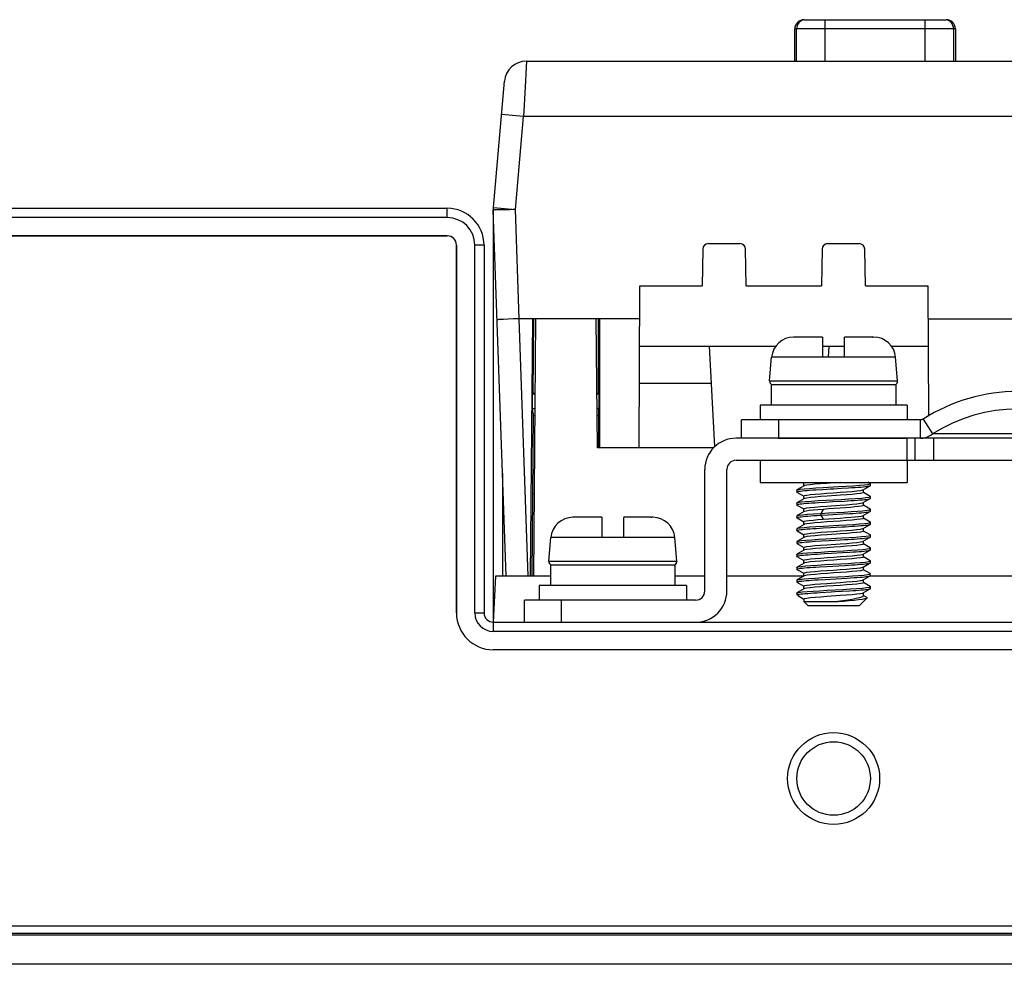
# Model space of a CAD drawing. Extents: x -4139 to -1089, y -1564 to 1941.
# Tile 150 of 160: x -2880 to -2826, y 1884 to 1936. Entities that reach past the tile are written whole.
import ezdxf

# ---------------------------------------------------------------- set-up
doc = ezdxf.new("R2010")
doc.units = 0
doc.header["$LTSCALE"] = 23.1
for name, color, linetype in [('01-IOBACK_CASE_4_1_AM_0', 7, 'CONTINUOUS'), ('03_IOCASE_4_1_AM_0', 7, 'CONTINUOUS'), ('BUUTTON_4_1_AM_0', 7, 'CONTINUOUS'), ('EARTHING_CLIP1_2_1_AM_0', 7, 'CONTINUOUS'), ('EARTHING_CLIP_2_2_1_1_AM_0', 7, 'CONTINUOUS'), ('EARTHING_CLIP_2_2_5_1_AM_0', 7, 'CONTINUOUS'), ('LDZHJ_SZCYZT_M4X12_2_1_AM_', 7, 'CONTINUOUS'), ('SE5M_BOTTOM_A_3_1_1_AM_0', 7, 'CONTINUOUS'), ('SE5M_BOTTOM_COVER_A_4_1_1_', 7, 'CONTINUOUS'), ('SE5M_BOTTOM_COVER_A_4_3_1_', 7, 'CONTINUOUS'), ('X610_37_IO_BASE-20150120_3', 7, 'CONTINUOUS')]:
    doc.layers.add(name, color=color, linetype=linetype)

msp = doc.modelspace()

# ---------------------------------------------------------------- linework, layer by layer
at = {"layer": '01-IOBACK_CASE_4_1_AM_0', "color": 7}
for p, q in [((-2851.69, 1905.408), (-2851.567, 1919.408)), ((-2848.29, 1919.408), (-2851.567, 1919.408)), ((-2848.228, 1912.392), (-2848.29, 1919.408)), ((-2841.907, 1912.392), (-2848.228, 1912.392))]:
    msp.add_line(p, q, dxfattribs=at)
at = {"layer": '03_IOCASE_4_1_AM_0', "color": 7}
for p, q in [((-2852.088, 1933.408), (-2852.179, 1931.674)), ((-2852.088, 1933.408), (-2765.691, 1933.408)), ((-2853.884, 1925.451), (-2853.284, 1932.312)), ((-2852.179, 1931.674), (-2852.246, 1930.408)), ((-2852.684, 1925.343), (-2852.246, 1930.408)), ((-2853.89, 1925.371), (-2853.892, 1925.32)), ((-2853.886, 1925.425), (-2853.89, 1925.371)), ((-2853.194, 1905.408), (-2853.89, 1925.32)), ((-2852.482, 1919.408), (-2852.684, 1925.343)), ((-2842.199, 1923.488), (-2840.48, 1923.488)), ((-2835.719, 1923.488), (-2834, 1923.488)), ((-2842.499, 1923.193), (-2842.534, 1921.188)), ((-2840.145, 1921.188), (-2840.18, 1923.193)), ((-2836.019, 1923.193), (-2836.054, 1921.188)), ((-2833.665, 1921.188), (-2833.7, 1923.193)), ((-2845.96, 1912.408), (-2845.915, 1921.188)), ((-2845.916, 1921.188), (-2842.534, 1921.188)), ((-2840.145, 1921.188), (-2836.054, 1921.188)), ((-2833.665, 1921.188), (-2830.263, 1921.188)), ((-2830.265, 1921.188), (-2830.228, 1914.114)), ((-2853.081, 1919.384), (-2853.33, 1919.372)), ((-2845.922, 1919.408), (-2852.482, 1919.408)), ((-2851.751, 1919.408), (-2851.886, 1905.408)), ((-2851.714, 1915.357), (-2851.678, 1919.408)), ((-2848.19, 1919.408), (-2848.19, 1915.357)), ((-2848.117, 1919.408), (-2848.111, 1912.408)), ((-2830.258, 1919.408), (-2825.374, 1919.408)), ((-2845.932, 1917.908), (-2838.535, 1917.908)), ((-2841.853, 1912.444), (-2842.14, 1917.908)), ((-2835.99, 1917.908), (-2834.79, 1917.908)), ((-2835.671, 1917.308), (-2835.64, 1917.908)), ((-2832.244, 1917.908), (-2830.248, 1917.908)), ((-2845.942, 1915.908), (-2842.035, 1915.908)), ((-2851.755, 1914.508), (-2851.748, 1915.311)), ((-2851.748, 1915.311), (-2851.714, 1915.357)), ((-2851.603, 1915.311), (-2851.748, 1915.311)), ((-2851.714, 1915.357), (-2851.603, 1915.357)), ((-2848.254, 1915.357), (-2848.19, 1915.357)), ((-2848.155, 1915.311), (-2848.254, 1915.311)), ((-2848.19, 1915.357), (-2848.155, 1915.311)), ((-2848.155, 1915.311), (-2848.155, 1914.508)), ((-2851.61, 1914.508), (-2851.755, 1914.508)), ((-2851.723, 1914.251), (-2851.755, 1914.508)), ((-2848.155, 1914.508), (-2848.247, 1914.508)), ((-2848.149, 1914.561), (-2848.156, 1914.508)), ((-2848.148, 1912.408), (-2848.149, 1914.561)), ((-2851.723, 1914.251), (-2851.8, 1905.408)), ((-2851.614, 1914.126), (-2851.724, 1914.126)), ((-2848.148, 1914.126), (-2848.244, 1914.126)), ((-2848.148, 1912.408), (-2845.96, 1912.408)), ((-2851.761, 1909.908), (-2851.65, 1909.908))]:
    msp.add_line(p, q, dxfattribs=at)
at = {"layer": '03_IOCASE_4_1_AM_0', "color": 2}
for p, q in [((-2852.246, 1930.408), (-2853.441, 1930.512)), ((-2765.534, 1930.408), (-2852.246, 1930.408)), ((-2853.884, 1925.451), (-2852.684, 1925.346)), ((-2851.992, 1905.408), (-2852.482, 1919.408))]:
    msp.add_line(p, q, dxfattribs=at)
at = {"layer": '03_IOCASE_4_1_AM_0', "color": 7}
for points in [[(-2853.847, 1925.321), (-2853.879, 1925.321), (-2853.89, 1925.32)], [(-2852.684, 1925.343), (-2852.834, 1925.337), (-2852.985, 1925.332), (-2853.133, 1925.33), (-2853.275, 1925.33), (-2853.405, 1925.328), (-2853.847, 1925.321)], [(-2853.33, 1919.372), (-2853.433, 1919.366), (-2853.52, 1919.361), (-2853.59, 1919.356), (-2853.64, 1919.352), (-2853.671, 1919.348), (-2853.681, 1919.345)], [(-2852.482, 1919.408), (-2852.638, 1919.402), (-2852.792, 1919.397), (-2853.081, 1919.384)]]:
    msp.add_lwpolyline(points, dxfattribs=at)
for centre, radius, start, end in [((-2852.088, 1932.208), 1.2, 90, 175), ((-2852.39, 1925.321), 1.5, 175.0009, 180.0299), ((-2842.199, 1923.188), 0.3, 90, 179), ((-2840.48, 1923.188), 0.3, 1, 90), ((-2835.719, 1923.188), 0.3, 90, 179), ((-2834, 1923.188), 0.3, 1, 90)]:
    msp.add_arc(centre, radius, start, end, dxfattribs=at)
at = {"layer": 'BUUTTON_4_1_AM_0', "color": 7}
for p, q in [((-2836.999, 1935.662), (-2829.272, 1935.662)), ((-2837.499, 1933.408), (-2837.499, 1935.162)), ((-2837.399, 1933.408), (-2837.399, 1935.173)), ((-2828.872, 1935.173), (-2828.872, 1933.408)), ((-2828.772, 1935.162), (-2828.772, 1933.408))]:
    msp.add_line(p, q, dxfattribs=at)
at = {"layer": 'BUUTTON_4_1_AM_0', "color": 2}
for p, q in [((-2835.863, 1935.662), (-2835.863, 1933.408)), ((-2830.408, 1933.408), (-2830.408, 1935.662)), ((-2837.399, 1935.162), (-2837.499, 1935.162)), ((-2828.872, 1935.173), (-2837.399, 1935.173)), ((-2828.772, 1935.162), (-2828.872, 1935.162))]:
    msp.add_line(p, q, dxfattribs=at)
at = {"layer": 'BUUTTON_4_1_AM_0', "color": 7}
for centre, start, end in [((-2836.999, 1935.162), 90, 180), ((-2836.899, 1935.173), 101.537, 180), ((-2829.272, 1935.162), 0, 90), ((-2829.372, 1935.173), 0, 78.463)]:
    msp.add_arc(centre, 0.5, start, end, dxfattribs=at)
at = {"layer": 'EARTHING_CLIP1_2_1_AM_0', "color": 7}
for p, q in [((-2830.662, 1913.908), (-2840.39, 1913.908)), ((-2840.39, 1912.908), (-2840.39, 1913.908)), ((-2830.662, 1912.908), (-2830.662, 1913.908)), ((-2830.525, 1913.947), (-2830.011, 1913.143)), ((-2838.39, 1912.908), (-2831.39, 1912.908))]:
    msp.add_line(p, q, dxfattribs=at)
at = {"layer": 'EARTHING_CLIP1_2_1_AM_0', "color": 2}
for p, q in [((-2838.39, 1913.908), (-2838.39, 1912.908)), ((-2826.725, 1913.143), (-2829.167, 1913.143))]:
    msp.add_line(p, q, dxfattribs=at)
at = {"layer": 'EARTHING_CLIP1_2_1_AM_0', "color": 7}
for points in [[(-2830.525, 1913.947), (-2830.545, 1913.936), (-2830.566, 1913.926), (-2830.589, 1913.918), (-2830.612, 1913.913), (-2830.637, 1913.909), (-2830.662, 1913.908)], [(-2830.662, 1912.908), (-2830.546, 1912.915), (-2830.431, 1912.935), (-2830.319, 1912.968), (-2830.211, 1913.014), (-2830.108, 1913.073), (-2830.011, 1913.143)]]:
    msp.add_lwpolyline(points, dxfattribs=at)
at = {"layer": 'EARTHING_CLIP1_2_1_AM_0', "color": 2}
for points in [[(-2829.167, 1913.143), (-2829.622, 1913.145), (-2830.011, 1913.143)], [(-2822.459, 1913.143), (-2823.125, 1913.146), (-2823.819, 1913.143), (-2824.544, 1913.143), (-2825.28, 1913.143), (-2826.011, 1913.143), (-2826.725, 1913.143)]]:
    msp.add_lwpolyline(points, dxfattribs=at)
at = {"layer": 'EARTHING_CLIP1_2_1_AM_0', "color": 7}
for radius in [9.539, 8.585]:
    msp.add_arc((-2825.39, 1905.908), radius, 57.4305, 122.5695, dxfattribs=at)
at = {"layer": 'EARTHING_CLIP_2_2_1_1_AM_0', "color": 7}
for p, q in [((-2778.09, 1912.908), (-2840.69, 1912.908)), ((-2831.39, 1911.708), (-2831.39, 1912.908)), ((-2830.962, 1911.708), (-2830.962, 1912.908)), ((-2840.69, 1911.708), (-2778.09, 1911.708)), ((-2842.39, 1904.608), (-2842.39, 1911.208)), ((-2841.19, 1904.608), (-2841.19, 1911.208)), ((-2842.89, 1904.108), (-2852.19, 1904.108)), ((-2852.19, 1902.908), (-2852.19, 1904.108))]:
    msp.add_line(p, q, dxfattribs=at)
at = {"layer": 'EARTHING_CLIP_2_2_1_1_AM_0', "color": 2}
for p, q in [((-2829.962, 1912.908), (-2829.962, 1911.708)), ((-2850.19, 1904.108), (-2850.19, 1902.908))]:
    msp.add_line(p, q, dxfattribs=at)
at = {"layer": 'EARTHING_CLIP_2_2_1_1_AM_0', "color": 7}
for centre, radius, start, end in [((-2840.69, 1911.208), 1.7, 90, 180), ((-2840.69, 1911.208), 0.5, 90, 180), ((-2842.89, 1904.608), 1.7, 270, 360), ((-2842.89, 1904.608), 0.5, 270, 360)]:
    msp.add_arc(centre, radius, start, end, dxfattribs=at)
at = {"layer": 'EARTHING_CLIP_2_2_5_1_AM_0', "color": 7}
for p, q in [((-2839.39, 1911.708), (-2839.39, 1910.508)), ((-2831.39, 1911.708), (-2831.39, 1910.508)), ((-2839.39, 1910.508), (-2831.39, 1910.508))]:
    msp.add_line(p, q, dxfattribs=at)
at = {"layer": 'LDZHJ_SZCYZT_M4X12_2_1_AM_', "color": 7}
for p, q in [((-2835.99, 1918.408), (-2837.563, 1918.408)), ((-2837.51, 1918.408), (-2837.51, 1918.408)), ((-2835.99, 1918.408), (-2835.99, 1917.309)), ((-2833.301, 1918.408), (-2834.79, 1918.408)), ((-2834.79, 1917.309), (-2834.79, 1918.408)), ((-2833.217, 1918.408), (-2833.27, 1918.408)), ((-2838.871, 1916.025), (-2838.758, 1917.312)), ((-2834.79, 1917.308), (-2835.99, 1917.308)), ((-2831.909, 1916.025), (-2832.021, 1917.312)), ((-2832.013, 1915.808), (-2838.78, 1915.808)), ((-2838.78, 1915.808), (-2838.78, 1914.708)), ((-2832.013, 1915.808), (-2832.013, 1914.708)), ((-2831.39, 1914.708), (-2839.39, 1914.708)), ((-2839.39, 1914.708), (-2839.39, 1913.908)), ((-2831.39, 1914.708), (-2831.39, 1913.908)), ((-2837.389, 1910.087), (-2837.38, 1910.098)), ((-2837.389, 1910.088), (-2837.389, 1909.988)), ((-2836.999, 1910.319), (-2837.38, 1910.098)), ((-2837.38, 1910.098), (-2837.347, 1910.11)), ((-2837.088, 1910.508), (-2837.013, 1910.464)), ((-2837.011, 1910.469), (-2836.97, 1910.494)), ((-2837.011, 1910.307), (-2837.011, 1910.469)), ((-2836.97, 1910.332), (-2836.999, 1910.32)), ((-2836.34, 1910.108), (-2835.968, 1910.13)), ((-2834.966, 1910.187), (-2834.577, 1910.21)), ((-2833.81, 1910.094), (-2833.78, 1910.106)), ((-2833.78, 1910.107), (-2833.399, 1910.327)), ((-2833.769, 1909.957), (-2833.769, 1910.107)), ((-2833.521, 1910.397), (-2833.413, 1910.421)), ((-2833.399, 1910.449), (-2833.507, 1910.511)), ((-2833.413, 1910.421), (-2833.39, 1910.438)), ((-2833.39, 1910.338), (-2833.39, 1910.438)), ((-2837.38, 1909.977), (-2837.014, 1909.764)), ((-2837, 1909.619), (-2837.38, 1909.398)), ((-2837.011, 1909.769), (-2836.969, 1909.794)), ((-2837.011, 1909.607), (-2837.011, 1909.769)), ((-2836.969, 1909.632), (-2837, 1909.62)), ((-2833.769, 1909.957), (-2833.81, 1909.931)), ((-2833.78, 1909.406), (-2833.4, 1909.627)), ((-2833.4, 1909.749), (-2833.766, 1909.961)), ((-2833.391, 1909.738), (-2833.4, 1909.749)), ((-2833.391, 1909.638), (-2833.391, 1909.738)), ((-2837.39, 1909.387), (-2837.385, 1909.395)), ((-2837.39, 1909.388), (-2837.39, 1909.288)), ((-2837.385, 1909.395), (-2837.38, 1909.398)), ((-2837.381, 1909.277), (-2837.013, 1909.064)), ((-2837.38, 1909.398), (-2837.31, 1909.419)), ((-2837.283, 1909.325), (-2837.209, 1909.336)), ((-2837.011, 1909.069), (-2836.97, 1909.094)), ((-2837.011, 1908.907), (-2837.011, 1909.069)), ((-2836.215, 1909.415), (-2835.828, 1909.438)), ((-2835.828, 1909.438), (-2835.424, 1909.461)), ((-2835.424, 1909.461), (-2834.825, 1909.495)), ((-2833.81, 1909.394), (-2833.78, 1909.406)), ((-2833.769, 1909.257), (-2833.799, 1909.235)), ((-2833.769, 1909.257), (-2833.769, 1909.406)), ((-2833.4, 1909.049), (-2833.766, 1909.261)), ((-2833.575, 1908.989), (-2833.437, 1909.013)), ((-2833.437, 1909.013), (-2833.391, 1909.037)), ((-2833.391, 1909.037), (-2833.4, 1909.048)), ((-2833.391, 1908.938), (-2833.391, 1909.038)), ((-2847.99, 1908.608), (-2849.563, 1908.608)), ((-2849.51, 1908.608), (-2849.51, 1908.608)), ((-2847.99, 1908.608), (-2847.99, 1907.509)), ((-2845.301, 1908.608), (-2846.79, 1908.608)), ((-2846.79, 1907.509), (-2846.79, 1908.608)), ((-2845.217, 1908.608), (-2845.27, 1908.608)), ((-2837.389, 1908.688), (-2837.379, 1908.699)), ((-2837.389, 1908.688), (-2837.389, 1908.588)), ((-2837.379, 1908.577), (-2837.389, 1908.588)), ((-2836.999, 1908.92), (-2837.379, 1908.699)), ((-2837.379, 1908.699), (-2837.369, 1908.703)), ((-2837.379, 1908.577), (-2837.013, 1908.365)), ((-2837.303, 1908.621), (-2837.235, 1908.632)), ((-2836.978, 1908.929), (-2836.999, 1908.92)), ((-2834.882, 1908.792), (-2834.505, 1908.814)), ((-2833.769, 1908.557), (-2833.809, 1908.532)), ((-2833.799, 1908.698), (-2833.781, 1908.706)), ((-2833.781, 1908.706), (-2833.4, 1908.927)), ((-2833.769, 1908.557), (-2833.769, 1908.719)), ((-2833.399, 1908.348), (-2833.766, 1908.561)), ((-2833.4, 1908.927), (-2833.39, 1908.938)), ((-2837.388, 1907.987), (-2837.379, 1907.998)), ((-2837.388, 1907.988), (-2837.388, 1907.888)), ((-2836.999, 1908.219), (-2837.379, 1907.999)), ((-2837.379, 1907.998), (-2837.343, 1908.011)), ((-2837.321, 1907.917), (-2837.258, 1907.928)), ((-2837.011, 1908.369), (-2836.978, 1908.392)), ((-2837.011, 1908.207), (-2837.011, 1908.369)), ((-2836.97, 1908.232), (-2836.999, 1908.22)), ((-2836.343, 1908.007), (-2835.965, 1908.03)), ((-2835.965, 1908.03), (-2835.561, 1908.053)), ((-2835.561, 1908.053), (-2834.95, 1908.087)), ((-2833.81, 1907.994), (-2833.779, 1908.006)), ((-2833.779, 1908.006), (-2833.399, 1908.227)), ((-2833.769, 1907.857), (-2833.769, 1908.006)), ((-2833.517, 1908.298), (-2833.41, 1908.322)), ((-2833.41, 1908.322), (-2833.39, 1908.338)), ((-2833.39, 1908.338), (-2833.399, 1908.348)), ((-2833.39, 1908.238), (-2833.39, 1908.338)), ((-2850.871, 1906.225), (-2850.758, 1907.512)), ((-2846.79, 1907.508), (-2847.99, 1907.508)), ((-2843.909, 1906.225), (-2844.021, 1907.512)), ((-2837, 1907.519), (-2837.38, 1907.298)), ((-2837.379, 1907.877), (-2837.013, 1907.664)), ((-2837.011, 1907.669), (-2836.969, 1907.694)), ((-2837.011, 1907.507), (-2837.011, 1907.669)), ((-2836.969, 1907.532), (-2837, 1907.52)), ((-2833.769, 1907.857), (-2833.81, 1907.831)), ((-2833.78, 1907.307), (-2833.399, 1907.527)), ((-2833.399, 1907.649), (-2833.766, 1907.862)), ((-2833.39, 1907.638), (-2833.399, 1907.648)), ((-2833.39, 1907.538), (-2833.39, 1907.638)), ((-2837.389, 1907.287), (-2837.384, 1907.295)), ((-2837.389, 1907.288), (-2837.389, 1907.188)), ((-2837.384, 1907.295), (-2837.38, 1907.298)), ((-2837.38, 1907.298), (-2837.307, 1907.32)), ((-2837.38, 1907.177), (-2837.014, 1906.964)), ((-2837.011, 1906.969), (-2836.97, 1906.994)), ((-2837.011, 1906.807), (-2837.011, 1906.969)), ((-2836.391, 1907.304), (-2836.025, 1907.327)), ((-2836.025, 1907.327), (-2835.63, 1907.35)), ((-2833.81, 1907.294), (-2833.78, 1907.306)), ((-2833.769, 1907.157), (-2833.81, 1907.131)), ((-2833.769, 1907.157), (-2833.769, 1907.307)), ((-2833.4, 1906.949), (-2833.766, 1907.161)), ((-2833.571, 1906.89), (-2833.437, 1906.913)), ((-2833.437, 1906.913), (-2833.391, 1906.938)), ((-2833.391, 1906.938), (-2833.4, 1906.949)), ((-2833.391, 1906.838), (-2833.391, 1906.938)), ((-2837.39, 1906.588), (-2837.381, 1906.598)), ((-2837.39, 1906.588), (-2837.39, 1906.488)), ((-2837.381, 1906.477), (-2837.39, 1906.488)), ((-2837, 1906.819), (-2837.381, 1906.598)), ((-2837.381, 1906.598), (-2837.369, 1906.603)), ((-2837.381, 1906.477), (-2837.013, 1906.264)), ((-2837.304, 1906.521), (-2837.235, 1906.532)), ((-2836.969, 1906.832), (-2837, 1906.82)), ((-2836.274, 1906.612), (-2835.896, 1906.634)), ((-2834.899, 1906.691), (-2834.515, 1906.713)), ((-2833.809, 1906.594), (-2833.78, 1906.606)), ((-2833.769, 1906.457), (-2833.809, 1906.432)), ((-2833.78, 1906.606), (-2833.4, 1906.827)), ((-2833.769, 1906.457), (-2833.769, 1906.606)), ((-2833.398, 1906.248), (-2833.766, 1906.461)), ((-2833.4, 1906.827), (-2833.39, 1906.838)), ((-2844.013, 1906.008), (-2850.78, 1906.008)), ((-2850.78, 1906.008), (-2850.78, 1904.908)), ((-2844.013, 1906.008), (-2844.013, 1904.908)), ((-2837.389, 1905.888), (-2837.385, 1905.894)), ((-2837.389, 1905.888), (-2837.389, 1905.842)), ((-2837.385, 1905.894), (-2837.379, 1905.899)), ((-2837.38, 1905.777), (-2837.013, 1905.564)), ((-2836.999, 1906.12), (-2837.379, 1905.899)), ((-2837.379, 1905.899), (-2837.315, 1905.918)), ((-2837.011, 1906.269), (-2836.97, 1906.294)), ((-2837.011, 1906.107), (-2837.011, 1906.269)), ((-2836.97, 1906.132), (-2836.999, 1906.12)), ((-2836.166, 1905.918), (-2835.779, 1905.941)), ((-2835.779, 1905.941), (-2834.77, 1905.998)), ((-2833.809, 1905.894), (-2833.78, 1905.906)), ((-2833.78, 1905.906), (-2833.399, 1906.127)), ((-2833.769, 1905.757), (-2833.769, 1905.906)), ((-2833.39, 1906.238), (-2833.398, 1906.248)), ((-2833.39, 1906.138), (-2833.39, 1906.238)), ((-2836.999, 1905.419), (-2837.38, 1905.198)), ((-2837.011, 1905.569), (-2836.97, 1905.594)), ((-2837.011, 1905.407), (-2837.011, 1905.569)), ((-2836.969, 1905.432), (-2836.999, 1905.42)), ((-2835.849, 1905.237), (-2834.648, 1905.305)), ((-2833.769, 1905.757), (-2833.81, 1905.732)), ((-2833.78, 1905.206), (-2833.399, 1905.428)), ((-2833.399, 1905.549), (-2833.766, 1905.762)), ((-2833.546, 1905.493), (-2833.425, 1905.517)), ((-2833.425, 1905.517), (-2833.39, 1905.537)), ((-2833.39, 1905.438), (-2833.39, 1905.487)), ((-2843.39, 1904.908), (-2851.39, 1904.908)), ((-2851.39, 1904.908), (-2851.39, 1904.108)), ((-2843.39, 1904.908), (-2843.39, 1904.108)), ((-2837.389, 1905.187), (-2837.38, 1905.198)), ((-2837.389, 1905.187), (-2837.389, 1905.088)), ((-2837.38, 1905.077), (-2837.389, 1905.088)), ((-2837.381, 1905.078), (-2837.013, 1904.864)), ((-2837, 1904.719), (-2837.381, 1904.498)), ((-2837.38, 1905.198), (-2837.347, 1905.21)), ((-2837.289, 1905.123), (-2837.215, 1905.135)), ((-2837.011, 1904.869), (-2836.969, 1904.894)), ((-2837.011, 1904.707), (-2837.011, 1904.869)), ((-2836.97, 1904.732), (-2837, 1904.72)), ((-2836.236, 1905.214), (-2835.849, 1905.237)), ((-2833.81, 1905.194), (-2833.78, 1905.206)), ((-2833.769, 1905.057), (-2833.809, 1905.032)), ((-2833.78, 1904.506), (-2833.399, 1904.728)), ((-2833.769, 1905.057), (-2833.769, 1905.206)), ((-2833.4, 1904.849), (-2833.766, 1905.061)), ((-2833.39, 1904.838), (-2833.4, 1904.849)), ((-2833.399, 1904.727), (-2833.39, 1904.738)), ((-2833.39, 1904.738), (-2833.39, 1904.837)), ((-2837.389, 1904.488), (-2837.381, 1904.498)), ((-2837.389, 1904.488), (-2837.389, 1904.408)), ((-2837.357, 1904.408), (-2837.389, 1904.408)), ((-2837.374, 1904.392), (-2837.389, 1904.408)), ((-2837.381, 1904.498), (-2837.373, 1904.502)), ((-2837.357, 1904.408), (-2837.311, 1904.419)), ((-2837.357, 1904.408), (-2837.342, 1904.361)), ((-2837.342, 1904.361), (-2837.306, 1904.334)), ((-2837.311, 1904.419), (-2837.245, 1904.43)), ((-2837.307, 1904.335), (-2837.013, 1904.164)), ((-2837.011, 1904.169), (-2836.97, 1904.194)), ((-2835.321, 1904.567), (-2834.532, 1904.612)), ((-2833.99, 1903.808), (-2833.566, 1904.231)), ((-2833.809, 1904.494), (-2833.78, 1904.506)), ((-2833.769, 1904.348), (-2833.769, 1904.506)), ((-2833.762, 1904.359), (-2833.561, 1904.242)), ((-2833.566, 1904.231), (-2833.561, 1904.242)), ((-2833.561, 1904.242), (-2833.564, 1904.244)), ((-2837.011, 1904.169), (-2837.011, 1904.029)), ((-2837.011, 1904.029), (-2835.167, 1904.029)), ((-2836.79, 1903.808), (-2837.011, 1904.029)), ((-2836.788, 1903.808), (-2833.991, 1903.808))]:
    msp.add_line(p, q, dxfattribs=at)
at = {"layer": 'LDZHJ_SZCYZT_M4X12_2_1_AM_', "color": 2}
for p, q in [((-2832.021, 1917.312), (-2833.696, 1917.312)), ((-2838.871, 1916.025), (-2831.909, 1916.025)), ((-2835.959, 1909.041), (-2836.092, 1908.823)), ((-2836.092, 1908.823), (-2836.092, 1908.723)), ((-2836.092, 1908.723), (-2835.959, 1908.504)), ((-2844.021, 1907.512), (-2845.696, 1907.512)), ((-2850.871, 1906.225), (-2843.909, 1906.225))]:
    msp.add_line(p, q, dxfattribs=at)
at = {"layer": 'LDZHJ_SZCYZT_M4X12_2_1_AM_', "color": 7}
for points in [[(-2833.301, 1918.408), (-2833.296, 1918.408), (-2833.291, 1918.408)], [(-2833.291, 1918.408), (-2833.28, 1918.408), (-2833.275, 1918.408), (-2833.27, 1918.408)], [(-2837.347, 1910.11), (-2837.215, 1910.134), (-2836.998, 1910.158), (-2836.706, 1910.182), (-2836.356, 1910.206), (-2835.966, 1910.23)], [(-2837.181, 1910.039), (-2837.08, 1910.05), (-2836.962, 1910.062), (-2836.827, 1910.074), (-2836.677, 1910.085), (-2836.514, 1910.096), (-2836.34, 1910.108)], [(-2835.013, 1910.508), (-2835.393, 1910.481), (-2835.753, 1910.456), (-2836.096, 1910.431), (-2836.404, 1910.406), (-2836.659, 1910.381), (-2836.851, 1910.357), (-2836.97, 1910.332)], [(-2836.969, 1909.794), (-2836.849, 1909.819), (-2836.655, 1909.844), (-2836.399, 1909.869), (-2836.095, 1909.894), (-2835.757, 1909.919), (-2835.398, 1909.943), (-2835.037, 1909.968), (-2834.696, 1909.993), (-2834.389, 1910.018), (-2834.129, 1910.043), (-2833.932, 1910.069), (-2833.81, 1910.094)], [(-2835.968, 1910.13), (-2835.573, 1910.153), (-2835.371, 1910.164), (-2834.966, 1910.187)], [(-2835.966, 1910.23), (-2835.122, 1910.277), (-2834.706, 1910.301), (-2834.319, 1910.326), (-2833.982, 1910.35), (-2833.712, 1910.373), (-2833.521, 1910.397)], [(-2834.577, 1910.21), (-2834.394, 1910.221), (-2834.221, 1910.233), (-2834.061, 1910.244), (-2833.915, 1910.255), (-2833.785, 1910.266), (-2833.673, 1910.278), (-2833.578, 1910.289), (-2833.502, 1910.301), (-2833.445, 1910.312), (-2833.408, 1910.323), (-2833.399, 1910.328)], [(-2833.39, 1910.438), (-2833.394, 1910.445), (-2833.399, 1910.448)], [(-2833.399, 1910.328), (-2833.391, 1910.335), (-2833.39, 1910.338)], [(-2837.389, 1909.988), (-2837.386, 1909.994), (-2837.365, 1910.005), (-2837.324, 1910.016)], [(-2837.38, 1909.977), (-2837.387, 1909.983), (-2837.389, 1909.988)], [(-2837.324, 1910.016), (-2837.262, 1910.027), (-2837.181, 1910.039)], [(-2837.31, 1909.419), (-2837.15, 1909.443), (-2836.908, 1909.467), (-2836.594, 1909.491), (-2836.224, 1909.515), (-2835.816, 1909.539), (-2835.393, 1909.562), (-2834.97, 1909.586), (-2834.565, 1909.61), (-2834.198, 1909.634), (-2833.881, 1909.658), (-2833.634, 1909.682), (-2833.471, 1909.706)], [(-2835.017, 1909.807), (-2835.739, 1909.757), (-2836.082, 1909.732), (-2836.392, 1909.707), (-2836.651, 1909.682), (-2836.847, 1909.657), (-2836.969, 1909.632)], [(-2833.81, 1909.931), (-2833.93, 1909.907), (-2834.121, 1909.882), (-2834.373, 1909.857), (-2834.677, 1909.832), (-2835.017, 1909.807)], [(-2834.825, 1909.495), (-2834.634, 1909.506), (-2834.45, 1909.517), (-2834.276, 1909.529), (-2834.112, 1909.54), (-2833.961, 1909.552), (-2833.825, 1909.563), (-2833.705, 1909.575), (-2833.603, 1909.586), (-2833.521, 1909.597), (-2833.458, 1909.609), (-2833.416, 1909.62), (-2833.4, 1909.627)], [(-2833.471, 1909.706), (-2833.396, 1909.73), (-2833.391, 1909.738)], [(-2833.4, 1909.627), (-2833.394, 1909.631), (-2833.391, 1909.638)], [(-2837.389, 1909.288), (-2837.389, 1909.29), (-2837.374, 1909.302), (-2837.339, 1909.313), (-2837.283, 1909.325)], [(-2837.38, 1909.277), (-2837.383, 1909.279), (-2837.389, 1909.288)], [(-2837.209, 1909.336), (-2837.115, 1909.347), (-2837.003, 1909.358), (-2836.874, 1909.369), (-2836.729, 1909.381), (-2836.57, 1909.392), (-2836.398, 1909.404), (-2836.215, 1909.415)], [(-2835.959, 1909.041), (-2836.252, 1909.019), (-2836.51, 1908.997), (-2836.723, 1908.974), (-2836.881, 1908.952), (-2836.978, 1908.929)], [(-2836.97, 1909.094), (-2836.849, 1909.119), (-2836.659, 1909.144), (-2836.406, 1909.169), (-2836.102, 1909.193), (-2835.761, 1909.218)], [(-2835.036, 1909.106), (-2835.66, 1909.063), (-2835.959, 1909.041)], [(-2835.761, 1909.218), (-2835.04, 1909.268), (-2834.697, 1909.293), (-2834.387, 1909.318), (-2834.128, 1909.343), (-2833.932, 1909.369), (-2833.81, 1909.394)], [(-2833.799, 1909.235), (-2833.889, 1909.214), (-2834.033, 1909.192), (-2834.228, 1909.171), (-2834.465, 1909.149), (-2834.737, 1909.128), (-2835.036, 1909.106)], [(-2834.824, 1908.895), (-2834.433, 1908.918), (-2834.087, 1908.942), (-2833.797, 1908.965), (-2833.575, 1908.989)], [(-2845.301, 1908.608), (-2845.296, 1908.608), (-2845.291, 1908.608)], [(-2845.291, 1908.608), (-2845.28, 1908.608), (-2845.275, 1908.608), (-2845.27, 1908.608)], [(-2837.389, 1908.588), (-2837.38, 1908.598), (-2837.352, 1908.609), (-2837.303, 1908.621)], [(-2837.369, 1908.703), (-2837.266, 1908.727), (-2837.077, 1908.751), (-2836.813, 1908.774), (-2836.48, 1908.798), (-2836.092, 1908.823)], [(-2837.235, 1908.632), (-2837.148, 1908.643), (-2837.043, 1908.655), (-2836.921, 1908.666), (-2836.783, 1908.677), (-2836.629, 1908.688), (-2836.462, 1908.7), (-2836.282, 1908.711), (-2836.092, 1908.723)], [(-2836.978, 1908.392), (-2836.88, 1908.414), (-2836.721, 1908.437), (-2836.509, 1908.459), (-2836.251, 1908.482), (-2835.959, 1908.504)], [(-2833.809, 1908.532), (-2833.928, 1908.507), (-2834.122, 1908.482), (-2834.381, 1908.457), (-2834.688, 1908.432), (-2835.031, 1908.407), (-2835.392, 1908.382), (-2835.753, 1908.356), (-2836.096, 1908.331), (-2836.403, 1908.306), (-2836.659, 1908.281), (-2836.851, 1908.257), (-2836.97, 1908.232)], [(-2836.092, 1908.823), (-2835.672, 1908.847), (-2834.824, 1908.895)], [(-2836.092, 1908.723), (-2835.692, 1908.746), (-2834.882, 1908.792)], [(-2835.959, 1908.504), (-2835.657, 1908.526), (-2835.031, 1908.569)], [(-2835.031, 1908.569), (-2834.732, 1908.591), (-2834.461, 1908.612), (-2834.225, 1908.633), (-2834.032, 1908.655), (-2833.888, 1908.676), (-2833.799, 1908.698)], [(-2834.505, 1908.814), (-2834.33, 1908.825), (-2834.165, 1908.836), (-2834.013, 1908.848), (-2833.874, 1908.859), (-2833.75, 1908.87), (-2833.642, 1908.881), (-2833.551, 1908.892), (-2833.48, 1908.904), (-2833.429, 1908.916), (-2833.4, 1908.927)], [(-2837.389, 1907.888), (-2837.385, 1907.894), (-2837.363, 1907.906), (-2837.321, 1907.917)], [(-2837.343, 1908.011), (-2837.21, 1908.035), (-2836.992, 1908.059), (-2836.703, 1908.083), (-2836.355, 1908.106), (-2835.958, 1908.13)], [(-2837.258, 1907.928), (-2837.176, 1907.939), (-2837.076, 1907.951), (-2836.959, 1907.962), (-2836.826, 1907.974), (-2836.678, 1907.985), (-2836.517, 1907.996), (-2836.343, 1908.007)], [(-2836.969, 1907.694), (-2836.848, 1907.719), (-2836.654, 1907.744), (-2836.397, 1907.769), (-2836.092, 1907.794), (-2835.754, 1907.819), (-2835.394, 1907.844), (-2835.034, 1907.869), (-2834.693, 1907.894), (-2834.386, 1907.918), (-2834.127, 1907.943), (-2833.932, 1907.969), (-2833.81, 1907.994)], [(-2835.958, 1908.13), (-2835.103, 1908.179), (-2834.688, 1908.203), (-2834.309, 1908.226), (-2833.978, 1908.25), (-2833.709, 1908.274), (-2833.517, 1908.298)], [(-2834.95, 1908.087), (-2834.754, 1908.099), (-2834.385, 1908.122)], [(-2834.385, 1908.122), (-2834.216, 1908.133), (-2834.058, 1908.144), (-2833.914, 1908.155), (-2833.785, 1908.166), (-2833.672, 1908.178), (-2833.577, 1908.189), (-2833.5, 1908.201), (-2833.443, 1908.212), (-2833.407, 1908.223), (-2833.399, 1908.227)], [(-2833.399, 1908.227), (-2833.391, 1908.235), (-2833.39, 1908.238)], [(-2837.379, 1907.877), (-2837.387, 1907.883), (-2837.389, 1907.888)], [(-2837.307, 1907.32), (-2837.141, 1907.344), (-2836.895, 1907.368), (-2836.581, 1907.391), (-2836.217, 1907.415), (-2835.815, 1907.439), (-2834.961, 1907.487)], [(-2835.019, 1907.707), (-2835.739, 1907.657), (-2836.083, 1907.632), (-2836.392, 1907.607), (-2836.652, 1907.582), (-2836.848, 1907.557), (-2836.969, 1907.532)], [(-2835.63, 1907.35), (-2835.018, 1907.384), (-2834.818, 1907.395), (-2834.624, 1907.406), (-2834.439, 1907.418), (-2834.264, 1907.429), (-2834.102, 1907.441), (-2833.954, 1907.452), (-2833.822, 1907.463), (-2833.705, 1907.474), (-2833.605, 1907.486), (-2833.524, 1907.497), (-2833.461, 1907.508), (-2833.418, 1907.52), (-2833.399, 1907.527)], [(-2833.81, 1907.831), (-2833.93, 1907.807), (-2834.121, 1907.782), (-2834.374, 1907.757), (-2834.678, 1907.732), (-2835.019, 1907.707)], [(-2834.961, 1907.487), (-2834.552, 1907.511), (-2834.184, 1907.535), (-2833.875, 1907.558), (-2833.635, 1907.582), (-2833.473, 1907.606)], [(-2833.473, 1907.606), (-2833.396, 1907.629), (-2833.39, 1907.638)], [(-2833.399, 1907.527), (-2833.395, 1907.531), (-2833.391, 1907.538)], [(-2837.389, 1907.187), (-2837.388, 1907.19), (-2837.373, 1907.202), (-2837.337, 1907.213)], [(-2837.379, 1907.177), (-2837.383, 1907.179), (-2837.389, 1907.187)], [(-2837.337, 1907.213), (-2837.28, 1907.225), (-2837.203, 1907.236)], [(-2837.203, 1907.236), (-2837.108, 1907.248), (-2836.994, 1907.259), (-2836.863, 1907.27), (-2836.718, 1907.282), (-2836.56, 1907.293), (-2836.391, 1907.304)], [(-2836.97, 1906.994), (-2836.849, 1907.019), (-2836.659, 1907.044), (-2836.406, 1907.069), (-2836.102, 1907.093), (-2835.762, 1907.118)], [(-2833.81, 1907.131), (-2833.93, 1907.106), (-2834.124, 1907.082), (-2834.379, 1907.057), (-2834.683, 1907.032), (-2835.021, 1907.007), (-2835.38, 1906.982), (-2835.74, 1906.957), (-2836.081, 1906.933), (-2836.389, 1906.908), (-2836.649, 1906.883), (-2836.846, 1906.857), (-2836.969, 1906.832)], [(-2835.762, 1907.118), (-2835.04, 1907.168), (-2834.697, 1907.193), (-2834.387, 1907.218), (-2834.128, 1907.243), (-2833.932, 1907.269), (-2833.81, 1907.294)], [(-2834.834, 1906.794), (-2834.437, 1906.818), (-2834.083, 1906.842), (-2833.789, 1906.866), (-2833.571, 1906.89)], [(-2837.39, 1906.488), (-2837.381, 1906.498), (-2837.352, 1906.509), (-2837.304, 1906.521)], [(-2837.369, 1906.603), (-2837.264, 1906.627), (-2837.073, 1906.651), (-2836.802, 1906.675), (-2836.467, 1906.699), (-2836.085, 1906.723), (-2835.677, 1906.747), (-2834.834, 1906.794)], [(-2837.235, 1906.532), (-2837.147, 1906.543), (-2837.04, 1906.554), (-2836.916, 1906.566), (-2836.775, 1906.578), (-2836.62, 1906.589), (-2836.452, 1906.601), (-2836.274, 1906.612)], [(-2836.97, 1906.294), (-2836.85, 1906.319), (-2836.655, 1906.344), (-2836.396, 1906.369), (-2836.086, 1906.395), (-2835.741, 1906.42), (-2835.381, 1906.445), (-2835.022, 1906.47), (-2834.681, 1906.494), (-2834.375, 1906.519), (-2834.12, 1906.544), (-2833.928, 1906.569), (-2833.809, 1906.594)], [(-2833.809, 1906.432), (-2833.928, 1906.407), (-2834.121, 1906.382), (-2834.378, 1906.357), (-2834.683, 1906.332), (-2835.025, 1906.307), (-2835.386, 1906.282), (-2835.748, 1906.257), (-2836.092, 1906.232), (-2836.4, 1906.207), (-2836.658, 1906.182), (-2836.851, 1906.157), (-2836.97, 1906.132)], [(-2835.896, 1906.634), (-2835.5, 1906.657), (-2834.899, 1906.691)], [(-2834.515, 1906.713), (-2834.335, 1906.725), (-2834.166, 1906.736), (-2834.011, 1906.748), (-2833.87, 1906.759), (-2833.745, 1906.77), (-2833.638, 1906.782), (-2833.549, 1906.793), (-2833.48, 1906.804), (-2833.43, 1906.816), (-2833.4, 1906.827)], [(-2837.39, 1905.788), (-2837.387, 1905.794), (-2837.367, 1905.805), (-2837.326, 1905.816)], [(-2837.38, 1905.777), (-2837.387, 1905.782), (-2837.39, 1905.788)], [(-2837.326, 1905.816), (-2837.265, 1905.828), (-2837.185, 1905.839)], [(-2837.315, 1905.918), (-2837.158, 1905.942), (-2836.923, 1905.965), (-2836.62, 1905.989), (-2836.26, 1906.012), (-2835.859, 1906.036)], [(-2837.185, 1905.839), (-2837.086, 1905.85), (-2836.969, 1905.861), (-2836.835, 1905.873), (-2836.686, 1905.884), (-2836.523, 1905.895), (-2836.349, 1905.907), (-2836.166, 1905.918)], [(-2836.97, 1905.594), (-2836.851, 1905.619), (-2836.659, 1905.644), (-2836.404, 1905.669), (-2836.099, 1905.694), (-2835.758, 1905.718), (-2835.395, 1905.744), (-2835.032, 1905.769), (-2834.688, 1905.794), (-2834.38, 1905.819), (-2834.122, 1905.844), (-2833.928, 1905.869), (-2833.809, 1905.894)], [(-2835.859, 1906.036), (-2835.017, 1906.083), (-2834.614, 1906.107), (-2834.246, 1906.13), (-2833.927, 1906.154), (-2833.671, 1906.178), (-2833.493, 1906.202)], [(-2834.77, 1905.998), (-2834.579, 1906.009), (-2834.397, 1906.021), (-2834.225, 1906.032), (-2834.066, 1906.044), (-2833.92, 1906.055), (-2833.79, 1906.066), (-2833.676, 1906.077), (-2833.58, 1906.089), (-2833.503, 1906.1), (-2833.445, 1906.112), (-2833.408, 1906.123), (-2833.399, 1906.127)], [(-2833.493, 1906.202), (-2833.403, 1906.225), (-2833.39, 1906.238)], [(-2833.399, 1906.127), (-2833.391, 1906.134), (-2833.39, 1906.138)], [(-2837.347, 1905.21), (-2837.22, 1905.234), (-2837.012, 1905.257), (-2836.728, 1905.281), (-2836.384, 1905.305), (-2835.996, 1905.328), (-2835.581, 1905.352), (-2835.163, 1905.375), (-2834.754, 1905.399), (-2834.369, 1905.422), (-2834.029, 1905.446), (-2833.75, 1905.47), (-2833.546, 1905.493)], [(-2833.81, 1905.732), (-2833.93, 1905.707), (-2834.121, 1905.682), (-2834.375, 1905.657), (-2834.68, 1905.632), (-2835.021, 1905.607), (-2835.38, 1905.582), (-2835.741, 1905.557), (-2836.084, 1905.532), (-2836.393, 1905.507), (-2836.653, 1905.482), (-2836.848, 1905.457), (-2836.969, 1905.432)], [(-2834.648, 1905.305), (-2834.464, 1905.316), (-2834.288, 1905.328), (-2834.124, 1905.34), (-2833.972, 1905.351), (-2833.836, 1905.362), (-2833.715, 1905.373), (-2833.612, 1905.385), (-2833.528, 1905.396), (-2833.463, 1905.408), (-2833.419, 1905.419), (-2833.399, 1905.427)], [(-2833.39, 1905.537), (-2833.391, 1905.54), (-2833.399, 1905.548)], [(-2833.399, 1905.427), (-2833.395, 1905.43), (-2833.39, 1905.438)], [(-2837.389, 1905.088), (-2837.389, 1905.089), (-2837.376, 1905.1), (-2837.343, 1905.112), (-2837.289, 1905.123)], [(-2837.215, 1905.135), (-2837.122, 1905.146), (-2837.012, 1905.157), (-2836.885, 1905.169), (-2836.742, 1905.18), (-2836.586, 1905.192), (-2836.417, 1905.203), (-2836.236, 1905.214)], [(-2835.029, 1904.907), (-2835.75, 1904.857), (-2836.093, 1904.832), (-2836.4, 1904.807), (-2836.657, 1904.782), (-2836.85, 1904.757), (-2836.97, 1904.732)], [(-2836.969, 1904.894), (-2836.849, 1904.919), (-2836.658, 1904.944), (-2836.406, 1904.969), (-2836.102, 1904.993), (-2835.762, 1905.018)], [(-2835.762, 1905.018), (-2835.039, 1905.068), (-2834.696, 1905.093), (-2834.387, 1905.118), (-2834.127, 1905.143), (-2833.931, 1905.169), (-2833.81, 1905.194)], [(-2833.809, 1905.032), (-2833.929, 1905.007), (-2834.122, 1904.982), (-2834.379, 1904.957), (-2834.686, 1904.932), (-2835.029, 1904.907)], [(-2834.897, 1904.69), (-2834.497, 1904.714), (-2834.139, 1904.738), (-2833.839, 1904.761), (-2833.609, 1904.785), (-2833.458, 1904.808)], [(-2834.532, 1904.612), (-2834.351, 1904.623), (-2834.182, 1904.635), (-2834.027, 1904.646), (-2833.886, 1904.658), (-2833.761, 1904.669), (-2833.652, 1904.68), (-2833.561, 1904.691), (-2833.489, 1904.702), (-2833.436, 1904.714), (-2833.402, 1904.726), (-2833.399, 1904.727)], [(-2833.458, 1904.808), (-2833.392, 1904.832), (-2833.39, 1904.838)], [(-2837.373, 1904.502), (-2837.275, 1904.525), (-2837.094, 1904.549), (-2836.834, 1904.573), (-2836.507, 1904.596), (-2836.136, 1904.62), (-2835.733, 1904.643), (-2834.897, 1904.69)], [(-2837.245, 1904.43), (-2837.16, 1904.442), (-2837.056, 1904.453), (-2836.934, 1904.464), (-2836.795, 1904.476), (-2836.642, 1904.487), (-2836.476, 1904.499), (-2836.3, 1904.51), (-2836.114, 1904.522)], [(-2836.97, 1904.194), (-2836.85, 1904.219), (-2836.657, 1904.244), (-2836.4, 1904.269), (-2836.093, 1904.294), (-2835.75, 1904.319)], [(-2836.114, 1904.522), (-2835.524, 1904.555), (-2835.321, 1904.567)], [(-2835.75, 1904.319), (-2835.029, 1904.369), (-2834.686, 1904.394), (-2834.379, 1904.419), (-2834.122, 1904.444), (-2833.929, 1904.469), (-2833.809, 1904.494)], [(-2833.871, 1904.268), (-2833.997, 1904.228), (-2834.167, 1904.189), (-2834.376, 1904.149), (-2834.618, 1904.109), (-2834.885, 1904.069), (-2835.167, 1904.029)], [(-2835.167, 1904.029), (-2834.855, 1904.056), (-2834.555, 1904.083), (-2834.279, 1904.11), (-2834.036, 1904.136), (-2833.837, 1904.163), (-2833.687, 1904.189)], [(-2833.769, 1904.348), (-2833.795, 1904.308), (-2833.871, 1904.268)], [(-2833.687, 1904.189), (-2833.593, 1904.216), (-2833.566, 1904.231)]]:
    msp.add_lwpolyline(points, dxfattribs=at)
at = {"layer": 'LDZHJ_SZCYZT_M4X12_2_1_AM_', "color": 2}
for points in [[(-2835.99, 1917.31), (-2836.554, 1917.312), (-2837.084, 1917.312), (-2838.758, 1917.312)], [(-2833.696, 1917.312), (-2834.225, 1917.312), (-2834.79, 1917.31)], [(-2847.99, 1907.51), (-2848.554, 1907.512), (-2849.084, 1907.512), (-2850.758, 1907.512)], [(-2845.696, 1907.512), (-2846.225, 1907.512), (-2846.79, 1907.51)]]:
    msp.add_lwpolyline(points, dxfattribs=at)
at = {"layer": 'LDZHJ_SZCYZT_M4X12_2_1_AM_', "color": 7}
for centre, radius, start, end in [((-2837.563, 1917.208), 1.2, 90, 175), ((-2833.217, 1917.208), 1.2, 5, 90), ((-2838.671, 1916.008), 0.2, 175, 255), ((-2832.108, 1916.008), 0.2, 285, 5), ((-2849.563, 1907.408), 1.2, 90, 175), ((-2845.217, 1907.408), 1.2, 5, 90), ((-2850.671, 1906.208), 0.2, 175, 255), ((-2844.108, 1906.208), 0.2, 285, 5)]:
    msp.add_arc(centre, radius, start, end, dxfattribs=at)
at = {"layer": 'SE5M_BOTTOM_A_3_1_1_AM_0', "color": 2}
for p, q in [((-3307.89, 1886.008), (-2762.89, 1886.008)), ((-2762.14, 1884.308), (-3308.64, 1884.308))]:
    msp.add_line(p, q, dxfattribs=at)
at = {"layer": 'SE5M_BOTTOM_A_3_1_1_AM_0', "color": 7}
msp.add_line((-3307.89, 1885.908), (-2762.89, 1885.908), dxfattribs=at)
msp.add_circle((-2835.39, 1894.408), 2, dxfattribs=at)
at = {"layer": 'SE5M_BOTTOM_COVER_A_4_1_1_', "color": 7}
for p, q in [((-3301.261, 1925.408), (-2856.39, 1925.408)), ((-3301.261, 1923.908), (-2856.39, 1923.908)), ((-2855.89, 1923.408), (-2855.89, 1903.408)), ((-2854.39, 1923.408), (-2854.39, 1903.408)), ((-2853.89, 1902.908), (-2739.59, 1902.908)), ((-2739.59, 1901.408), (-2853.89, 1901.408))]:
    msp.add_line(p, q, dxfattribs=at)
at = {"layer": 'SE5M_BOTTOM_COVER_A_4_1_1_', "color": 2}
for p, q in [((-2856.39, 1924.908), (-2856.39, 1925.408)), ((-2856.39, 1924.908), (-3301.261, 1924.908)), ((-2854.89, 1903.408), (-2854.89, 1923.408)), ((-2854.39, 1923.408), (-2854.89, 1923.408)), ((-2854.89, 1903.408), (-2854.39, 1903.408)), ((-2853.89, 1902.908), (-2853.89, 1902.408)), ((-2739.59, 1902.408), (-2853.89, 1902.408))]:
    msp.add_line(p, q, dxfattribs=at)
at = {"layer": 'SE5M_BOTTOM_COVER_A_4_1_1_', "color": 7}
for centre, radius, start, end in [((-2856.39, 1923.408), 2, 0, 90), ((-2856.39, 1923.408), 0.5, 0, 90), ((-2853.89, 1903.408), 2, 180, 270), ((-2853.89, 1903.408), 0.5, 180, 270)]:
    msp.add_arc(centre, radius, start, end, dxfattribs=at)
at = {"layer": 'SE5M_BOTTOM_COVER_A_4_1_1_', "color": 2}
for centre, radius, start, end in [((-2856.39, 1923.408), 1.5, 0, 90), ((-2853.89, 1903.408), 1, 180, 270)]:
    msp.add_arc(centre, radius, start, end, dxfattribs=at)
at = {"layer": 'SE5M_BOTTOM_COVER_A_4_3_1_', "color": 7}
for p, q in [((-2856.39, 1923.908), (-3301.261, 1923.908)), ((-2855.89, 1903.408), (-2855.89, 1923.408)), ((-2739.59, 1901.408), (-2853.89, 1901.408)), ((-3230.89, 1886.408), (-2762.89, 1886.408))]:
    msp.add_line(p, q, dxfattribs=at)
msp.add_circle((-2835.39, 1894.408), 2.5, dxfattribs=at)
for centre, radius, start, end in [((-2856.39, 1923.408), 0.5, 0, 90), ((-2853.89, 1903.408), 2, 180, 270)]:
    msp.add_arc(centre, radius, start, end, dxfattribs=at)
at = {"layer": 'X610_37_IO_BASE-20150120_3', "color": 7}
for p, q in [((-2853.89, 1925.299), (-2853.89, 1902.908)), ((-2853.759, 1905.408), (-2853.89, 1902.908)), ((-2850.78, 1905.408), (-2853.759, 1905.408)), ((-2842.39, 1905.408), (-2844.013, 1905.408)), ((-2837.011, 1905.408), (-2841.19, 1905.408)), ((-2817.011, 1905.408), (-2833.433, 1905.408))]:
    msp.add_line(p, q, dxfattribs=at)
at = {"layer": 'X610_37_IO_BASE-20150120_3', "color": 2}
msp.add_line((-2853.39, 1911.001), (-2853.39, 1905.408), dxfattribs=at)

doc.saveas('drawing.dxf')
